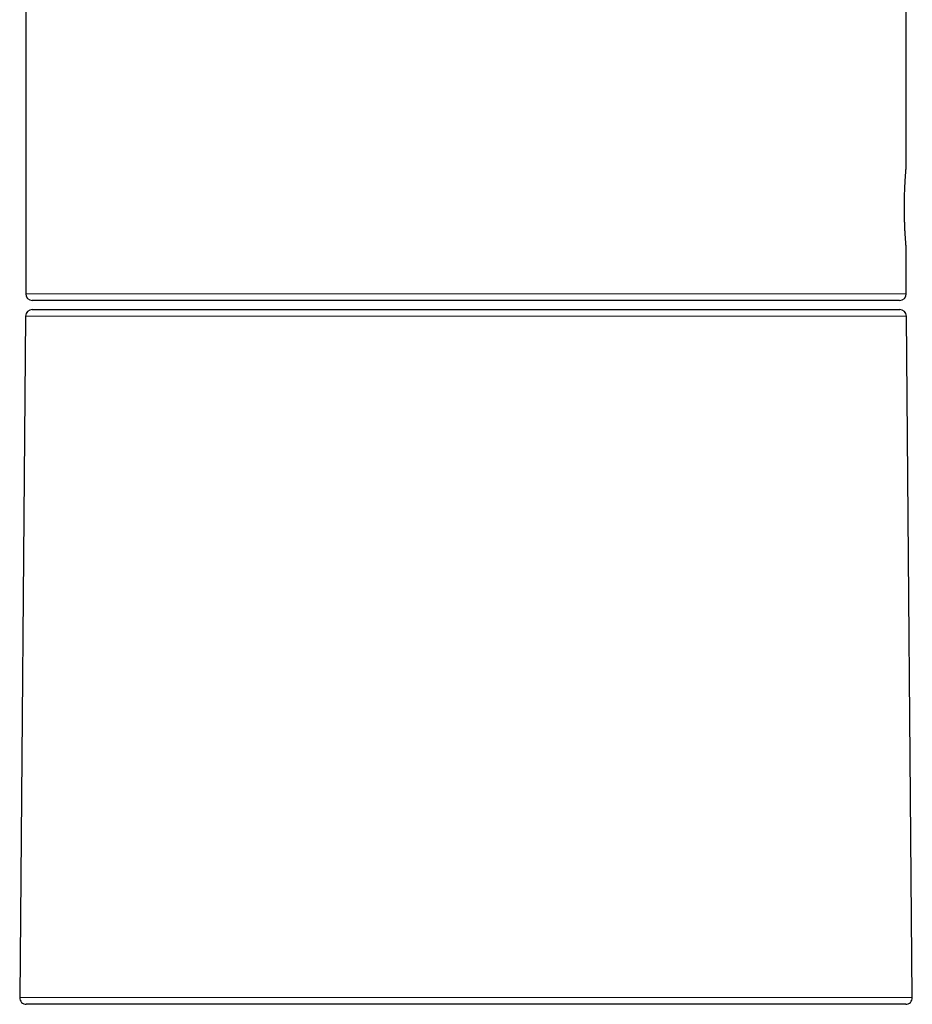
# Model space of a CAD drawing. Header units: millimetres. Extents: x 8 to 757, y 12 to 539.
# Tile 2 of 46: x 224 to 278, y 376 to 435. Entities that reach past the tile are written whole.
import ezdxf

# ---------------------------------------------------------------- set-up
doc = ezdxf.new("R2010")
doc.units = ezdxf.units.MM

msp = doc.modelspace()

# ---------------------------------------------------------------- linework, layer by layer
at = {"color": 7, "linetype": 'Continuous', "lineweight": 30}
for p, q in [((277.785, 426.568), (277.785, 463.515)), ((224.785, 437.096), (224.785, 418.868)), ((277.785, 418.868), (277.785, 421.568)), ((277.385, 418.468), (225.185, 418.468)), ((225.182, 417.918), (252.196, 417.918)), ((252.196, 417.918), (277.389, 417.918)), ((224.782, 417.521), (224.424, 376.521)), ((278.147, 376.521), (277.789, 417.521)), ((277.747, 376.118), (224.824, 376.118))]:
    msp.add_line(p, q, dxfattribs=at)
at = {"color": 252, "linetype": 'Continuous', "lineweight": 0}
for p, q in [((224.785, 418.868), (277.785, 418.868)), ((252.21, 417.521), (224.782, 417.521)), ((277.789, 417.521), (252.21, 417.521)), ((224.424, 376.521), (252.223, 376.521)), ((252.223, 376.521), (278.147, 376.521))]:
    msp.add_line(p, q, dxfattribs=at)
at = {"color": 7, "linetype": 'Continuous', "lineweight": 30}
for centre, start, end in [((225.185, 418.868), 180, 270), ((277.385, 418.868), 270, 0), ((225.182, 417.518), 90, 179.5), ((277.389, 417.518), 0.5, 90), ((224.824, 376.518), 179.5, 270), ((277.747, 376.518), 270, 0.5)]:
    msp.add_arc(centre, 0.4, start, end, dxfattribs=at)
msp.add_open_spline([(277.785, 421.568), (277.785, 421.57), (277.785, 421.573), (277.784, 421.589), (277.782, 421.608), (277.78, 421.629), (277.778, 421.655), (277.776, 421.685), (277.773, 421.719), (277.769, 421.757), (277.766, 421.799), (277.762, 421.845), (277.758, 421.903), (277.752, 421.977), (277.746, 422.058), (277.74, 422.134), (277.735, 422.203), (277.73, 422.274), (277.726, 422.348), (277.72, 422.439), (277.714, 422.548), (277.707, 422.663), (277.701, 422.782), (277.696, 422.904), (277.691, 423.029), (277.687, 423.142), (277.683, 423.241), (277.68, 423.342), (277.678, 423.446), (277.676, 423.549), (277.674, 423.652), (277.672, 423.755), (277.671, 423.859), (277.671, 423.982), (277.671, 424.123), (277.671, 424.264), (277.672, 424.387), (277.674, 424.491), (277.676, 424.593), (277.678, 424.694), (277.681, 424.812), (277.685, 424.945), (277.689, 425.076), (277.694, 425.187), (277.698, 425.28), (277.702, 425.369), (277.707, 425.457), (277.712, 425.558), (277.718, 425.669), (277.725, 425.774), (277.731, 425.874), (277.738, 425.968), (277.744, 426.056), (277.749, 426.127), (277.754, 426.185), (277.758, 426.24), (277.762, 426.291), (277.767, 426.345), (277.771, 426.4), (277.775, 426.446), (277.778, 426.481), (277.78, 426.507), (277.782, 426.528), (277.784, 426.545), (277.785, 426.557), (277.785, 426.565), (277.785, 426.567), (277.785, 426.568)], degree=3, knots=[0, 0, 0, 0, 0.019905, 0.039888, 0.053384, 0.066904, 0.080596, 0.094313, 0.10808, 0.121398, 0.134716, 0.148127, 0.161538, 0.181918, 0.202381, 0.216144, 0.229499, 0.242853, 0.256301, 0.269749, 0.290186, 0.310705, 0.324508, 0.344499, 0.364568, 0.378123, 0.391702, 0.405454, 0.419232, 0.433061, 0.446396, 0.459731, 0.47316, 0.48659, 0.507001, 0.527496, 0.541283, 0.554579, 0.567876, 0.581266, 0.594655, 0.615004, 0.635436, 0.649178, 0.662499, 0.67582, 0.689234, 0.702648, 0.723033, 0.7435, 0.757265, 0.777248, 0.797308, 0.810856, 0.824428, 0.838172, 0.851941, 0.865761, 0.885737, 0.905792, 0.919337, 0.932906, 0.946649, 0.960417, 0.974237, 0.987108, 1, 1, 1, 1], dxfattribs=at)

doc.saveas('drawing.dxf')
